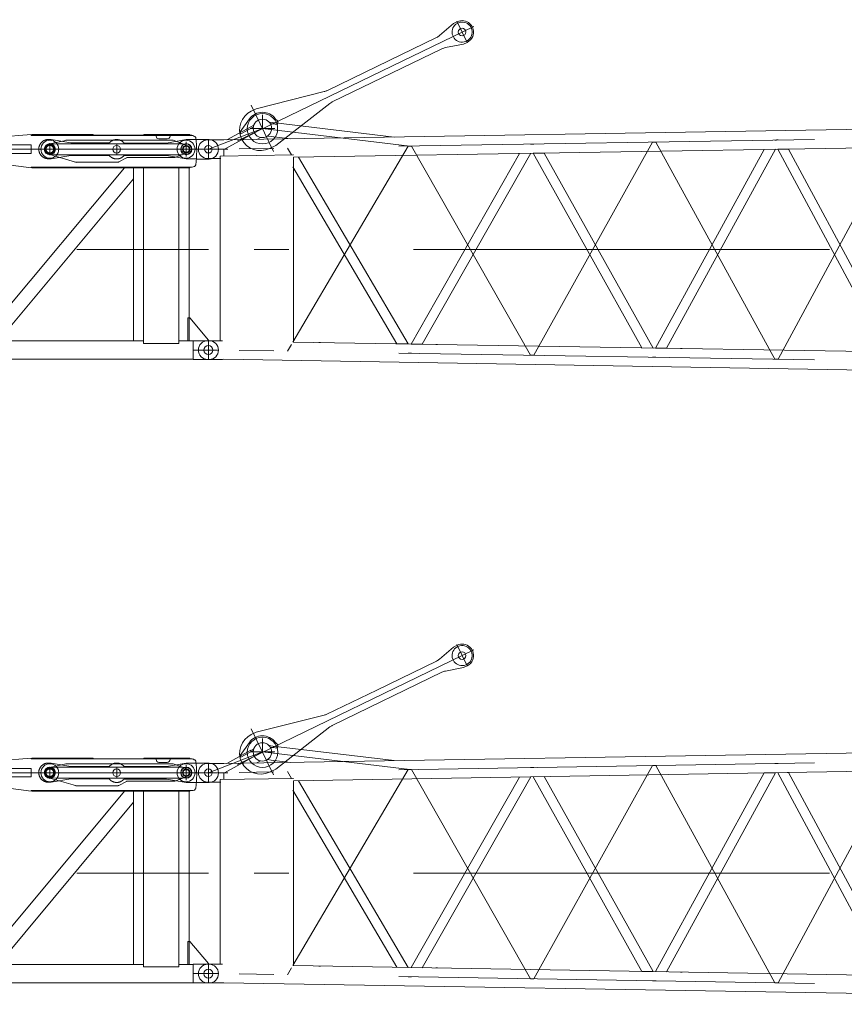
# Model space of a CAD drawing. Extents: x 8365 to 131642, y 1960 to 79602.
# Tile 28 of 121: x 42429 to 48377, y 18524 to 25630. Entities that reach past the tile are written whole.
import ezdxf

# ---------------------------------------------------------------- set-up
doc = ezdxf.new("R2010")
doc.units = 0
doc.header["$LTSCALE"] = 100
doc.header["$MEASUREMENT"] = 0
doc.linetypes.add('CENTER', pattern=[50.5, 30, -9, 2.5, -9])
doc.linetypes.add('HIDDEN', pattern=[12.6, 8.4, -4.2])
doc.layers.add('11', color=7, linetype='Continuous')

# ---------------------------------------------------------------- blocks, each defined once
blk = doc.blocks.new('*G69')
at = {"layer": '11', "color": 7, "linetype": 'Continuous', "lineweight": 9}
for p, q in [((53208.7, 20416.4), (43901.7, 20261.6)), ((44086.1, 20413.7), (44018.2, 20319.9)), ((44291.6, 20397.3), (44272.6, 20415.3)), ((44288.7, 20373.2), (44291.6, 20397.3)), ((44096.4, 20356.5), (43922.8, 20261.9)), ((44025.3, 20306.9), (44113.6, 20355)), ((44090.3, 20353.2), (44117.5, 20368)), ((44113.6, 20355), (44115.3, 20361.7)), ((44115.3, 20361.7), (44117, 20368)), ((44254.1, 20387.3), (44228.6, 20390.3)), ((44236, 20379.6), (44288.7, 20373.2)), ((44254.1, 20387.3), (45130.2, 20282)), ((43790.4, 20262.5), (43785.4, 20262.5)), ((43890.8, 20262.5), (43790.4, 20262.5)), ((43878.7, 20262.5), (43872.9, 20262.5)), ((43901.7, 20261.6), (43890.8, 20262.5)), ((44018.2, 20319.9), (44020.6, 20315.5)), ((44020.6, 20315.5), (44025.3, 20306.9)), ((44139.7, 20265.5), (44166.2, 20280)), ((44216.5, 20289.5), (44242, 20286.4)), ((44382.2, 20269.6), (44242, 20286.4)), ((44404.9, 20136.9), (53208.6, 20283.4)), ((43901.9, 20195), (43901.9, 20146.2)), ((47014.9, 18759.6), (47799.4, 20193.4)), ((47879.9, 20194.7), (47094, 18758.3)), ((47799.4, 20193.4), (47879.9, 20194.7)), ((47975.2, 20196.3), (47896.4, 20195)), ((47896.4, 20195), (48682.2, 18731.9)), ((48762.4, 18730.5), (47975.2, 20196.3)), ((43790.4, 20127.5), (43785.4, 20127.5)), ((43873.9, 20127.5), (43790.4, 20127.5)), ((43873.9, 20127.5), (43872.9, 20127.5)), ((43878.7, 20127.5), (43873.9, 20127.5)), ((43874.5, 20145.7), (44398.9, 20154.2)), ((43874.5, 20127.5), (43874.5, 20145.7)), ((43874.5, 18812.5), (43874.5, 20127.5)), ((44398.9, 20154.2), (44404.9, 20154.2)), ((44404.9, 20136.9), (44404.9, 18803.1)), ((44404.9, 20136.9), (44404.9, 20136.9)), ((44439.3, 20137.5), (45231.9, 18789.3)), ((45251.9, 18789), (46033.6, 20164)), ((46114.9, 20165.4), (45331.7, 18787.7)), ((46133.4, 20165.7), (46212.8, 20167)), ((46916.5, 18761.3), (46133.4, 20165.7)), ((46212.8, 20167), (46997.4, 18759.9)), ((45149.9, 18790.7), (44398.9, 20068.1)), ((43790.4, 18812.5), (43785.4, 18812.5)), ((43790.4, 18812.5), (43795.4, 18812.5)), ((43874.5, 18812.5), (43790.4, 18812.5)), ((43874.5, 18812.5), (43872.9, 18812.5)), ((43878.7, 18812.5), (43874.5, 18812.5)), ((43890.9, 18812.5), (43874.5, 18812.5)), ((43874.5, 18812.5), (43874.5, 18812.5)), ((43890.8, 18812.2), (43890.8, 18812.5)), ((43890.9, 18812.2), (43890.9, 18812.5)), ((44398.9, 18803.2), (44398.9, 18803.2)), ((53208.6, 18656.6), (44404.9, 18803.1)), ((44598.9, 18799.9), (44586.9, 18799.9)), ((45231.9, 18789.3), (45149.9, 18790.7)), ((45331.7, 18787.7), (45251.9, 18789)), ((45443.5, 18785.9), (45431.5, 18785.9)), ((46997.4, 18759.9), (46916.5, 18761.3)), ((47094, 18758.3), (47014.9, 18759.6)), ((47207.5, 18756.5), (47195.5, 18756.5)), ((43790.4, 18677.5), (43785.4, 18677.5)), ((43890.8, 18677.5), (43790.4, 18677.5)), ((43878.7, 18677.5), (43872.9, 18677.5)), ((43901.7, 18678.4), (43890.8, 18677.5)), ((53208.7, 18523.5), (43901.7, 18678.4))]:
    blk.add_line(p, q, dxfattribs=at)
at = {"layer": '11', "color": 7, "linetype": 'CENTER', "lineweight": 9}
for p, q in [((44180.4, 20345), (44180.4, 20442.4)), ((43790.4, 20195), (44180.4, 20345)), ((53211.9, 20350), (43898.5, 20195)), ((43905.4, 20195.1), (44180.4, 20345)), ((44092.4, 20345), (44268.4, 20345)), ((45242.4, 20217.4), (44180.3, 20345)), ((43790.4, 20261.5), (43790.4, 20128.5)), ((47876.4, 20261.2), (47888.4, 20261.2)), ((47888.4, 20261.4), (47900.4, 20261.4)), ((47900.4, 18678.6), (48758.4, 20275.9)), ((43660.4, 20195), (43745.2, 20195)), ((43718.9, 20195), (43707.2, 20195)), ((43790.4, 20195), (43718.9, 20195)), ((43901.9, 20195), (43790.4, 20195)), ((44389, 20154), (44360.4, 20202.7)), ((45230.4, 20217.4), (44399.1, 18803.2)), ((45242.4, 20217.4), (45230.4, 20217.4)), ((45254.4, 20217.6), (45242.4, 20217.6)), ((46112.4, 18707.9), (45254.4, 20217.6)), ((46124.4, 20232), (46112.4, 20232)), ((46124.4, 20232), (46136.4, 20232)), ((46136.4, 18707.9), (46994.4, 20246.5)), ((46994.4, 20246.5), (47006.4, 20246.5)), ((47006.4, 20246.7), (47018.4, 20246.7)), ((47018.4, 20246.7), (47876.4, 18678.8)), ((53320.4, 19470), (43790.4, 19470)), ((43790.4, 18678.5), (43790.4, 18811.5)), ((44388.9, 18785.8), (44360.4, 18737.3)), ((43862.9, 18745), (43678.9, 18745)), ((43718.9, 18745), (43707.2, 18745)), ((53211.9, 18590), (43898.5, 18745)), ((45242.4, 18722.6), (45230.4, 18722.6)), ((45254.4, 18722.4), (45242.4, 18722.4)), ((46124.4, 18707.9), (46112.4, 18707.9)), ((46124.4, 18707.9), (46136.4, 18707.9)), ((46994.4, 18693.5), (47006.4, 18693.5)), ((47006.4, 18693.3), (47018.4, 18693.3)), ((47876.4, 18678.8), (47888.4, 18678.8)), ((47888.4, 18678.6), (47900.4, 18678.6))]:
    blk.add_line(p, q, dxfattribs=at)
at = {"layer": '11', "color": 7, "linetype": 'Continuous', "lineweight": 9}
for points in [[(43795.4, 20127.5), (43796.3, 20127.5), (43797.2, 20127.5), (43798, 20127.5), (43798.9, 20127.5), (43799.8, 20127.5), (43800.7, 20127.5), (43801.6, 20127.5), (43802.5, 20127.5), (43803.4, 20127.5), (43804.3, 20127.5)], [(43795.4, 18812.5), (43796.3, 18812.5), (43797.2, 18812.5), (43798, 18812.5), (43798.9, 18812.5), (43799.8, 18812.5), (43800.7, 18812.5), (43801.6, 18812.5), (43802.5, 18812.5), (43803.4, 18812.5), (43804.3, 18812.5)]]:
    blk.add_lwpolyline(points, dxfattribs=at)
for centre, radius in [((44179.9, 20345), 66.5), ((43790.4, 20195), 27.5), ((43790.4, 18745), 32.5)]:
    blk.add_circle(centre, radius, dxfattribs=at)
for centre, radius, start, end in [((44179.9, 20345), 116.3, 37.15145, 143.82034), ((44179.3, 20344.8), 66.5, 31.53473, 43.36391), ((43785.4, 20195), 67.5, 90, 180), ((43785.4, 20195), 67.5, 180, -89.99741), ((43785.4, 18745), 67.5, 90, -179.98187), ((43785.4, 18745), 67.5, 180, -90)]:
    blk.add_arc(centre, radius, start, end, dxfattribs=at)
blk = doc.blocks.new('*G70')
at = {"layer": '11', "color": 7, "linetype": 'CENTER', "lineweight": 9}
for p, q in [((44180.4, 24845), (44180.4, 24942.3)), ((43790.4, 24695), (44180.4, 24845)), ((53211.9, 24850), (43898.5, 24695)), ((43905.4, 24695.1), (44180.4, 24845)), ((44092.4, 24845), (44268.4, 24845)), ((45242.4, 24717.3), (44180.3, 24844.9)), ((43790.4, 24761.5), (43790.4, 24628.5)), ((46124.4, 24732), (46112.4, 24732)), ((46124.4, 24732), (46136.4, 24732)), ((46136.4, 23207.9), (46994.4, 24746.5)), ((46994.4, 24746.5), (47006.4, 24746.5)), ((47006.4, 24746.7), (47018.4, 24746.7)), ((47018.4, 24746.7), (47876.4, 23178.8)), ((47876.4, 24761.2), (47888.4, 24761.2)), ((47888.4, 24761.4), (47900.4, 24761.4)), ((47900.4, 23178.6), (48758.4, 24775.8)), ((43660.4, 24695), (43745.2, 24695)), ((43718.9, 24695), (43707.2, 24695)), ((43790.4, 24695), (43718.9, 24695)), ((43901.9, 24695), (43790.4, 24695)), ((44389, 24654), (44360.4, 24702.7)), ((45230.4, 24717.3), (44399.1, 23303.1)), ((45242.4, 24717.3), (45230.4, 24717.3)), ((45254.4, 24717.5), (45242.4, 24717.5)), ((46112.4, 23207.9), (45254.4, 24717.5)), ((53320.4, 23970), (43790.4, 23970)), ((43790.4, 23178.5), (43790.4, 23311.5)), ((43862.9, 23245), (43678.9, 23245)), ((43718.9, 23245), (43707.2, 23245)), ((53211.9, 23090), (43898.5, 23245)), ((44388.9, 23285.8), (44360.4, 23237.3)), ((45242.4, 23222.6), (45230.4, 23222.6)), ((45254.4, 23222.4), (45242.4, 23222.4)), ((46124.4, 23207.9), (46112.4, 23207.9)), ((46124.4, 23207.9), (46136.4, 23207.9)), ((46994.4, 23193.4), (47006.4, 23193.4)), ((47006.4, 23193.2), (47018.4, 23193.2)), ((47876.4, 23178.8), (47888.4, 23178.8)), ((47888.4, 23178.6), (47900.4, 23178.6))]:
    blk.add_line(p, q, dxfattribs=at)
at = {"layer": '11', "color": 7, "linetype": 'Continuous', "lineweight": 9}
for p, q in [((53208.7, 24916.4), (43901.7, 24761.5)), ((44086.1, 24913.7), (44018.2, 24819.9)), ((44254.1, 24887.2), (44228.6, 24890.3)), ((44236, 24879.5), (44288.7, 24873.2)), ((44254.1, 24887.2), (45130.2, 24782)), ((44291.6, 24897.2), (44272.6, 24915.2)), ((44288.7, 24873.2), (44291.6, 24897.2)), ((44096.4, 24856.5), (43922.8, 24761.9)), ((44018.2, 24819.9), (44020.6, 24815.5)), ((44020.6, 24815.5), (44025.3, 24806.9)), ((44025.3, 24806.9), (44113.6, 24855)), ((44090.3, 24853.1), (44117.5, 24868)), ((44113.6, 24855), (44115.3, 24861.7)), ((44115.3, 24861.7), (44117, 24868)), ((43790.4, 24762.5), (43785.4, 24762.5)), ((43890.8, 24762.5), (43790.4, 24762.5)), ((43878.7, 24762.5), (43872.9, 24762.5)), ((43901.7, 24761.5), (43890.8, 24762.5)), ((44139.7, 24765.5), (44166.2, 24779.9)), ((44216.5, 24789.4), (44242, 24786.4)), ((44382.2, 24769.5), (44242, 24786.4)), ((44404.9, 24636.9), (53208.6, 24783.4)), ((43901.9, 24695), (43901.9, 24646.2)), ((45251.9, 23288.9), (46033.6, 24664)), ((46114.9, 24665.3), (45331.7, 23287.6)), ((46133.4, 24665.6), (46212.8, 24667)), ((46916.5, 23261.2), (46133.4, 24665.6)), ((46212.8, 24667), (46997.4, 23259.9)), ((47014.9, 23259.6), (47799.4, 24693.4)), ((47879.9, 24694.7), (47094, 23258.3)), ((47799.4, 24693.4), (47879.9, 24694.7)), ((47975.2, 24696.3), (47896.4, 24695)), ((47896.4, 24695), (48682.2, 23231.8)), ((48762.4, 23230.5), (47975.2, 24696.3)), ((43790.4, 24627.5), (43785.4, 24627.5)), ((43873.9, 24627.5), (43790.4, 24627.5)), ((43873.9, 24627.5), (43872.9, 24627.5)), ((43878.7, 24627.5), (43873.9, 24627.5)), ((43874.5, 24645.7), (44398.9, 24654.1)), ((43874.5, 24627.5), (43874.5, 24645.7)), ((43874.5, 23312.5), (43874.5, 24627.5)), ((44398.9, 24654.1), (44404.9, 24654.1)), ((44404.9, 24636.9), (44404.9, 23303)), ((44404.9, 24636.9), (44404.9, 24636.9)), ((44439.3, 24637.4), (45231.9, 23289.3)), ((45149.9, 23290.6), (44398.9, 24568.1)), ((43790.4, 23312.4), (43785.4, 23312.4)), ((43790.4, 23312.5), (43795.4, 23312.5)), ((43874.5, 23312.4), (43790.4, 23312.4)), ((43874.5, 23312.4), (43872.9, 23312.4)), ((43878.7, 23312.5), (43874.5, 23312.5)), ((43890.9, 23312.5), (43874.5, 23312.5)), ((43874.5, 23312.5), (43874.5, 23312.4)), ((43890.8, 23312.2), (43890.8, 23312.5)), ((43890.9, 23312.2), (43890.9, 23312.5)), ((44398.9, 23303.2), (44398.9, 23303.1)), ((53208.6, 23156.5), (44404.9, 23303)), ((44598.9, 23299.9), (44586.9, 23299.9)), ((45231.9, 23289.3), (45149.9, 23290.6)), ((45331.7, 23287.6), (45251.9, 23288.9)), ((45443.5, 23285.9), (45431.5, 23285.9)), ((46997.4, 23259.9), (46916.5, 23261.2)), ((47094, 23258.3), (47014.9, 23259.6)), ((47207.5, 23256.5), (47195.5, 23256.5)), ((43790.4, 23177.5), (43785.4, 23177.5)), ((43890.8, 23177.5), (43790.4, 23177.5)), ((43878.7, 23177.5), (43872.9, 23177.5)), ((43901.7, 23178.4), (43890.8, 23177.5)), ((53208.7, 23023.5), (43901.7, 23178.4))]:
    blk.add_line(p, q, dxfattribs=at)
for points in [[(43795.4, 24627.5), (43796.3, 24627.5), (43797.2, 24627.5), (43798, 24627.5), (43798.9, 24627.5), (43799.8, 24627.5), (43800.7, 24627.5), (43801.6, 24627.5), (43802.5, 24627.5), (43803.4, 24627.5), (43804.3, 24627.5)], [(43795.4, 23312.5), (43796.3, 23312.5), (43797.2, 23312.5), (43798, 23312.5), (43798.9, 23312.5), (43799.8, 23312.5), (43800.7, 23312.5), (43801.6, 23312.5), (43802.5, 23312.5), (43803.4, 23312.5), (43804.3, 23312.5)]]:
    blk.add_lwpolyline(points, dxfattribs=at)
for centre, radius in [((44179.9, 24845), 66.5), ((43790.4, 24695), 27.5), ((43790.4, 23245), 32.5)]:
    blk.add_circle(centre, radius, dxfattribs=at)
for centre, radius, start, end in [((44179.9, 24845), 116.3, 37.15145, 143.82034), ((44179.3, 24844.8), 66.5, 31.53473, 43.36391), ((43785.4, 24695), 67.5, 90, 180), ((43785.4, 24695), 67.5, 180, -89.99741), ((43785.4, 23245), 67.5, 90, -179.98187), ((43785.4, 23245), 67.5, 180, -90)]:
    blk.add_arc(centre, radius, start, end, dxfattribs=at)
blk = doc.blocks.new('*G74')
at = {"layer": '11', "color": 7, "linetype": 'Continuous', "lineweight": 9}
for p, q in [((43656.5, 24800), (43325.2, 24800)), ((43325.2, 24800), (43325.2, 24795)), ((43656.5, 24795), (43656.5, 24800)), ((42089, 24767.8), (42512.2, 24799.8)), ((42512.2, 24799.8), (42512.2, 24794.9)), ((42512.9, 24794.9), (43672.9, 24794.9)), ((42959.2, 24799.9), (42517.9, 24799.9)), ((42517.9, 24799.9), (42517.9, 24794.9)), ((42517.9, 24794.9), (42959.2, 24794.9)), ((42646.4, 24732.1), (42692.9, 24734.6)), ((42646.4, 24727.5), (42646.4, 24732.1)), ((42692.9, 24734.6), (43602.1, 24734.6)), ((42959.2, 24794.9), (42959.2, 24799.9)), ((42959.2, 24795), (42959.2, 24797.9)), ((42959.2, 24797.9), (42962.2, 24795)), ((42959.2, 24797.8), (42959.2, 24797.9)), ((42959.2, 24796.6), (42959.2, 24797.3)), ((42959.2, 24795.5), (42960.4, 24796.7)), ((42962.2, 24795), (42959.2, 24795)), ((42960.7, 24796.4), (42959.3, 24795)), ((42959.5, 24797.6), (42959.5, 24797.2)), ((42959.9, 24795), (42961, 24796.1)), ((42960.1, 24797), (42960.1, 24796)), ((42961.1, 24795), (42961.1, 24795.5)), ((42961.3, 24795.8), (42961.3, 24795)), ((42961.9, 24795.2), (42961.9, 24795)), ((43325.2, 24795), (43656.5, 24795)), ((43413.5, 24794.9), (43413.5, 24789.8)), ((43433.5, 24769.8), (43493.5, 24769.8)), ((43513.5, 24789.8), (43513.5, 24794.9)), ((43580.1, 24737.2), (43585, 24735.9)), ((43602.1, 24734.6), (43630.3, 24724.3)), ((42512.9, 24725.5), (42071.2, 24725.5)), ((42210.3, 24664.5), (42512.9, 24664.5)), ((42512.9, 24664.5), (42512.9, 24725.5)), ((42646.4, 24657.8), (42646.4, 24662.5)), ((42693.6, 24655), (42646.4, 24657.8)), ((43630.3, 24665.7), (43604.6, 24656.2)), ((43604.6, 24656.2), (43612.5, 24659.1)), ((43630.3, 24724.3), (43630.3, 24717.5)), ((43630.3, 24724.3), (43630.3, 24717.5)), ((43630.3, 24672.5), (43630.3, 24665.7)), ((42511.3, 24560.8), (42229.6, 24597.9)), ((43596, 24655), (42693.6, 24655)), ((42839.2, 24600), (42815.1, 24606.9)), ((43013.8, 24600.5), (43113.8, 24600.5)), ((43577.4, 24655), (43596, 24655)), ((43184.2, 24560.6), (42197.3, 23377.5)), ((42512, 24565.8), (42511.3, 24560.8)), ((43673, 24565.6), (42512.9, 24565.6)), ((42517.9, 24560.6), (42517.9, 24565.6)), ((42517.9, 24565.6), (43656.4, 24565.6)), ((43656.4, 24560.6), (42517.9, 24560.6)), ((43250.3, 24560.6), (43184.2, 24560.6)), ((43250.3, 24481.3), (43250.3, 24560.6)), ((43351.9, 24560.6), (43250.3, 24560.6)), ((43250.3, 24560.6), (43250.3, 23311.5)), ((43322.6, 23293.2), (43322.6, 24560.6)), ((43322.6, 24560.6), (43577.8, 24560.6)), ((43650.3, 24560.6), (43548.7, 24560.6)), ((43577.8, 24560.6), (43577.8, 23293.2)), ((43650.3, 23311.5), (43650.3, 24560.6)), ((43656.4, 24565.6), (43656.4, 24560.6)), ((42274.5, 23311.5), (43250.3, 24481.3)), ((43657.3, 23477.5), (43642.3, 23477.5)), ((43642.3, 23477.5), (43642.3, 23311.5)), ((43790.4, 23317.5), (43657.3, 23477.5)), ((43251.3, 23311.5), (37899.9, 23311.5)), ((42733, 23311.5), (42721, 23311.5)), ((43250.3, 23311.5), (43322.6, 23311.5)), ((43577.8, 23311.5), (43650.3, 23311.5)), ((43642.3, 23311.5), (43680.9, 23311.5)), ((43680.9, 23311.5), (43651.3, 23311.5)), ((43680.9, 23312.5), (43790.4, 23312.5)), ((43680.9, 23311.5), (43680.9, 23312.5)), ((43680.9, 23177.5), (43680.9, 23311.5)), ((43790.4, 23312.5), (43790.4, 23317.5)), ((43790.4, 23312.5), (43795.4, 23312.5)), ((43577.8, 23293.2), (43322.6, 23293.2)), ((37899.9, 23178.5), (43680.9, 23178.5)), ((43680.9, 23177.5), (43790.4, 23177.5))]:
    blk.add_line(p, q, dxfattribs=at)
at = {"layer": '11', "color": 7, "linetype": 'HIDDEN', "lineweight": 9}
for p, q in [((43671.2, 24795), (42510.3, 24795)), ((42512.9, 24794.9), (42517.9, 24794.9)), ((42761.4, 24758.8), (42646.4, 24733.2)), ((42646.4, 24733.2), (42646.4, 24727.9)), ((43535.9, 24760), (42767.9, 24760)), ((43630.3, 24724.3), (43535.9, 24760)), ((42646.6, 24662.5), (42646.6, 24656.4)), ((43547.3, 24635.1), (43630.3, 24665.7)), ((43630.3, 24717.5), (43630.3, 24724.3)), ((43630.3, 24665.7), (43630.3, 24672.5)), ((42646.6, 24656.4), (42832.3, 24601.9)), ((42839.2, 24600.6), (43135.7, 24600.6)), ((43145.1, 24603.7), (43198.7, 24632.7)), ((43208.3, 24635.1), (43547.3, 24635.1)), ((42517.9, 24565.6), (42512.9, 24565.6)), ((43496.3, 23970), (43406.3, 23970)), ((43486.3, 23970), (43416.3, 23970)), ((43416.3, 23970), (43486.3, 23970))]:
    blk.add_line(p, q, dxfattribs=at)
at = {"layer": '11', "color": 7, "linetype": 'CENTER', "lineweight": 9}
for p, q in [((42646.4, 24651), (42646.4, 24737.6)), ((43128.5, 24655.5), (43128.5, 24732.5)), ((43630.3, 24695), (43630.3, 24737.5)), ((43630.4, 24642.3), (43630.4, 24748.4)), ((37790.4, 24695), (43790.4, 24695)), ((42011.2, 24695), (43930, 24695)), ((42623.8, 24695), (42190.1, 24695)), ((43742.6, 24695), (42623.8, 24695)), ((42646.4, 24686.3), (42646.4, 24711.3)), ((42646.4, 24682.2), (42646.4, 24709.9)), ((43630.3, 24684), (43630.3, 24704.1)), ((43630.3, 24692.8), (43630.3, 24697.1)), ((43630.3, 24695), (43630.3, 24657.5)), ((43630.4, 24692.8), (43630.4, 24697.1)), ((43667.8, 24695), (43742.6, 24695)), ((37790.4, 23970), (43790.4, 23970)), ((43790.4, 23312.5), (43790.4, 23177.5)), ((43862.9, 23245), (43678.9, 23245)), ((43790.4, 23306.7), (43790.4, 23189.1))]:
    blk.add_line(p, q, dxfattribs=at)
at = {"layer": '11', "color": 7, "linetype": 'Continuous', "lineweight": 9}
blk.add_lwpolyline([(43672.9, 24794.9), (43677.6, 24793.3), (43681.7, 24791.7), (43685.5, 24790.1), (43688.7, 24788.4), (43691.6, 24786.8), (43694, 24785.2), (43696.1, 24783.5), (43697.7, 24781.8), (43699, 24780.1), (43699.8, 24778.3)], dxfattribs=at)
at = {"layer": '11', "color": 7, "linetype": 'HIDDEN', "lineweight": 9}
blk.add_lwpolyline([(43135.7, 24600.6), (43136.7, 24600.8), (43137.6, 24601), (43138.6, 24601.2), (43139.6, 24601.4), (43140.6, 24601.7), (43141.5, 24602), (43142.5, 24602.4), (43143.4, 24602.8), (43144.3, 24603.2), (43145.1, 24603.7)], dxfattribs=at)
at = {"layer": '11', "color": 7, "linetype": 'Continuous', "lineweight": 9}
for centre, radius in [((42646.4, 24695), 65), ((42646.4, 24694.9), 40), ((42646.4, 24694.9), 40), ((42646.4, 24694.9), 38), ((43628.7, 24695), 65), ((43630.4, 24695), 40), ((43630.4, 24695), 40), ((43630.4, 24695), 38), ((43128.5, 24694.6), 27.5), ((43630.4, 24694.3), 27.5)]:
    blk.add_circle(centre, radius, dxfattribs=at)
at = {"layer": '11', "color": 7, "linetype": 'CENTER', "lineweight": 9}
for centre, radius in [((42646.4, 24695), 32.5), ((43630.3, 24695), 22.5)]:
    blk.add_circle(centre, radius, dxfattribs=at)
at = {"layer": '11', "color": 7, "linetype": 'HIDDEN', "lineweight": 9}
blk.add_circle((42646.4, 24695), 27.5, dxfattribs=at)
for centre, radius, start, end in [((42768, 24739.9), 20.1, 90, 109.13646), ((42646.6, 24695.2), 32.7, 90.38233, -90.00244), ((43630.3, 24695), 22.5, -90, 90), ((42839.2, 24620.7), 20, -109.99475, -89.99823), ((43208.3, 24615.1), 20, 90, 118.40984)]:
    blk.add_arc(centre, radius, start, end, dxfattribs=at)
at = {"layer": '11', "color": 7, "linetype": 'Continuous', "lineweight": 9}
for centre, radius, start, end in [((43433.5, 24789.8), 20, 180, -90.02621), ((43493.5, 24789.8), 20, -90, 0.01749), ((42921.9, 24680.2), 784, -7.18536, 7.18518), ((42646.4, 24695), 32.5, 90, -90), ((43630.3, 24695), 22.5, -90, 90), ((43596, 24685), 30, -90, -73.35593), ((43596, 24685.1), 30.1, -90, -73.42239), ((43673, 24595.6), 30, -90, -26.49203), ((43795.4, 23245), 67.5, 0, 90), ((43795.4, 23245), 67.5, -90, 0)]:
    blk.add_arc(centre, radius, start, end, dxfattribs=at)
blk = doc.blocks.new('*G75')
at = {"layer": '11', "color": 7, "linetype": 'Continuous', "lineweight": 9}
for p, q in [((42089, 20267.8), (42512.2, 20299.9)), ((42512.2, 20299.9), (42512.2, 20294.9)), ((42512.9, 20294.9), (43672.9, 20294.9)), ((42959.2, 20299.9), (42517.9, 20299.9)), ((42517.9, 20299.9), (42517.9, 20294.9)), ((42517.9, 20294.9), (42959.2, 20294.9)), ((42959.2, 20294.9), (42959.2, 20299.9)), ((42959.2, 20295), (42959.2, 20298)), ((42959.2, 20298), (42962.2, 20295)), ((42959.2, 20297.9), (42959.2, 20297.9)), ((42959.2, 20296.7), (42959.2, 20297.3)), ((42959.2, 20295.5), (42960.4, 20296.7)), ((42962.2, 20295), (42959.2, 20295)), ((42960.7, 20296.4), (42959.3, 20295)), ((42959.5, 20297.6), (42959.5, 20297.3)), ((42959.9, 20295), (42961, 20296.1)), ((42960.1, 20297), (42960.1, 20296.1)), ((42961.1, 20295), (42961.1, 20295.5)), ((42961.3, 20295.8), (42961.3, 20295)), ((42961.9, 20295.2), (42961.9, 20295)), ((43656.5, 20300), (43325.2, 20300)), ((43325.2, 20300), (43325.2, 20295)), ((43325.2, 20295), (43656.5, 20295)), ((43413.5, 20295), (43413.5, 20289.8)), ((43433.5, 20269.8), (43493.5, 20269.8)), ((43513.5, 20289.8), (43513.5, 20295)), ((43656.5, 20295), (43656.5, 20300)), ((42512.9, 20225.5), (42071.2, 20225.5)), ((42512.9, 20164.5), (42512.9, 20225.5)), ((42646.4, 20232.1), (42692.9, 20234.7)), ((42646.4, 20227.5), (42646.4, 20232.1)), ((42692.9, 20234.7), (43602.1, 20234.7)), ((43580.1, 20237.2), (43585, 20235.9)), ((43602.1, 20234.7), (43630.3, 20224.3)), ((43630.3, 20224.3), (43630.3, 20217.5)), ((43630.3, 20224.3), (43630.3, 20217.5)), ((42210.3, 20164.5), (42512.9, 20164.5)), ((42646.4, 20157.8), (42646.4, 20162.5)), ((42693.6, 20155), (42646.4, 20157.8)), ((43596, 20155), (42693.6, 20155)), ((43577.4, 20155), (43596, 20155)), ((43630.3, 20165.7), (43604.6, 20156.3)), ((43604.6, 20156.3), (43612.5, 20159.2)), ((43630.3, 20172.5), (43630.3, 20165.7)), ((43184.2, 20060.7), (42197.3, 18877.6)), ((42511.3, 20060.8), (42229.6, 20097.9)), ((42512, 20065.8), (42511.3, 20060.8)), ((43673, 20065.6), (42512.9, 20065.6)), ((42517.9, 20060.7), (42517.9, 20065.6)), ((42517.9, 20065.6), (43656.4, 20065.6)), ((43656.4, 20060.7), (42517.9, 20060.7)), ((42839.2, 20100), (42815.1, 20106.9)), ((43013.8, 20100.5), (43113.8, 20100.5)), ((43250.3, 20060.7), (43184.2, 20060.7)), ((43250.3, 19981.4), (43250.3, 20060.7)), ((43351.9, 20060.7), (43250.3, 20060.7)), ((43250.3, 20060.7), (43250.3, 18811.5)), ((43322.6, 18793.2), (43322.6, 20060.7)), ((43322.6, 20060.7), (43577.8, 20060.7)), ((43650.3, 20060.7), (43548.7, 20060.7)), ((43577.8, 20060.7), (43577.8, 18793.2)), ((43650.3, 18811.5), (43650.3, 20060.7)), ((43656.4, 20065.6), (43656.4, 20060.7)), ((42274.5, 18811.5), (43250.3, 19981.4)), ((43657.3, 18977.5), (43642.3, 18977.5)), ((43642.3, 18977.5), (43642.3, 18811.5)), ((43790.4, 18817.5), (43657.3, 18977.5)), ((43251.3, 18811.5), (37899.9, 18811.5)), ((42733, 18811.5), (42721, 18811.5)), ((43250.3, 18811.5), (43322.6, 18811.5)), ((43577.8, 18793.2), (43322.6, 18793.2)), ((43577.8, 18811.5), (43650.3, 18811.5)), ((43642.3, 18811.5), (43680.9, 18811.5)), ((43680.9, 18811.5), (43651.3, 18811.5)), ((43680.9, 18812.5), (43790.4, 18812.5)), ((43680.9, 18811.5), (43680.9, 18812.5)), ((43680.9, 18677.5), (43680.9, 18811.5)), ((43790.4, 18812.5), (43790.4, 18817.5)), ((43790.4, 18812.5), (43795.4, 18812.5)), ((37899.9, 18678.5), (43680.9, 18678.5)), ((43680.9, 18677.5), (43790.4, 18677.5))]:
    blk.add_line(p, q, dxfattribs=at)
at = {"layer": '11', "color": 7, "linetype": 'HIDDEN', "lineweight": 9}
for p, q in [((43671.2, 20295), (42510.3, 20295)), ((42512.9, 20294.9), (42517.9, 20294.9)), ((42761.4, 20258.9), (42646.4, 20233.3)), ((43535.9, 20260), (42767.9, 20260)), ((43630.3, 20224.3), (43535.9, 20260)), ((42646.4, 20233.3), (42646.4, 20227.9)), ((43630.3, 20217.5), (43630.3, 20224.3)), ((42646.6, 20162.5), (42646.6, 20156.4)), ((42646.6, 20156.4), (42832.3, 20101.9)), ((43145.1, 20103.7), (43198.7, 20132.7)), ((43208.3, 20135.1), (43547.3, 20135.1)), ((43547.3, 20135.1), (43630.3, 20165.7)), ((43630.3, 20165.7), (43630.3, 20172.5)), ((42517.9, 20065.6), (42512.9, 20065.6)), ((42839.2, 20100.7), (43135.7, 20100.7)), ((43496.3, 19470), (43406.3, 19470)), ((43486.3, 19470), (43416.3, 19470)), ((43416.3, 19470), (43486.3, 19470))]:
    blk.add_line(p, q, dxfattribs=at)
at = {"layer": '11', "color": 7, "linetype": 'CENTER', "lineweight": 9}
for p, q in [((37790.4, 20195), (43790.4, 20195)), ((42011.2, 20195), (43930, 20195)), ((42623.8, 20195), (42190.1, 20195)), ((43742.6, 20195), (42623.8, 20195)), ((42646.4, 20151.1), (42646.4, 20237.6)), ((42646.4, 20186.3), (42646.4, 20211.3)), ((42646.4, 20182.3), (42646.4, 20210)), ((43128.5, 20155.6), (43128.5, 20232.5)), ((43630.3, 20195), (43630.3, 20237.5)), ((43630.3, 20184.1), (43630.3, 20204.1)), ((43630.3, 20192.8), (43630.3, 20197.1)), ((43630.3, 20195), (43630.3, 20157.5)), ((43630.4, 20142.3), (43630.4, 20248.5)), ((43630.4, 20192.8), (43630.4, 20197.1)), ((43667.8, 20195), (43742.6, 20195)), ((37790.4, 19470), (43790.4, 19470)), ((43790.4, 18812.5), (43790.4, 18677.5)), ((43790.4, 18806.7), (43790.4, 18689.1)), ((43862.9, 18745), (43678.9, 18745))]:
    blk.add_line(p, q, dxfattribs=at)
at = {"layer": '11', "color": 7, "linetype": 'Continuous', "lineweight": 9}
blk.add_lwpolyline([(43672.9, 20294.9), (43677.6, 20293.3), (43681.7, 20291.7), (43685.5, 20290.1), (43688.7, 20288.5), (43691.6, 20286.9), (43694, 20285.2), (43696.1, 20283.6), (43697.7, 20281.9), (43699, 20280.1), (43699.8, 20278.3)], dxfattribs=at)
at = {"layer": '11', "color": 7, "linetype": 'HIDDEN', "lineweight": 9}
blk.add_lwpolyline([(43135.7, 20100.7), (43136.7, 20100.8), (43137.6, 20101), (43138.6, 20101.2), (43139.6, 20101.5), (43140.6, 20101.8), (43141.5, 20102.1), (43142.5, 20102.4), (43143.4, 20102.8), (43144.3, 20103.3), (43145.1, 20103.7)], dxfattribs=at)
at = {"layer": '11', "color": 7, "linetype": 'Continuous', "lineweight": 9}
for centre, radius in [((42646.4, 20195), 65), ((43628.7, 20195), 65), ((42646.4, 20194.9), 40), ((42646.4, 20194.9), 40), ((42646.4, 20194.9), 38), ((43128.5, 20194.7), 27.5), ((43630.4, 20195), 40), ((43630.4, 20195), 40), ((43630.4, 20195), 38), ((43630.4, 20194.4), 27.5)]:
    blk.add_circle(centre, radius, dxfattribs=at)
at = {"layer": '11', "color": 7, "linetype": 'CENTER', "lineweight": 9}
for centre, radius in [((42646.4, 20195), 32.5), ((43630.3, 20195), 22.5)]:
    blk.add_circle(centre, radius, dxfattribs=at)
at = {"layer": '11', "color": 7, "linetype": 'HIDDEN', "lineweight": 9}
blk.add_circle((42646.4, 20195), 27.5, dxfattribs=at)
for centre, radius, start, end in [((42768, 20239.9), 20.1, 90, 109.13646), ((42646.6, 20195.2), 32.7, 90.38233, -90.00244), ((43630.3, 20195), 22.5, -90, 90), ((43208.3, 20115.1), 20, 90, 118.40984), ((42839.2, 20120.7), 20, -109.99475, -89.99823)]:
    blk.add_arc(centre, radius, start, end, dxfattribs=at)
at = {"layer": '11', "color": 7, "linetype": 'Continuous', "lineweight": 9}
for centre, radius, start, end in [((43433.5, 20289.8), 20, 180, -90.02621), ((43493.5, 20289.8), 20, -90, 0.01749), ((42921.9, 20180.3), 784, -7.18536, 7.18518), ((42646.4, 20195), 32.5, 90, -90), ((43630.3, 20195), 22.5, -90, 90), ((43596, 20185), 30, -90, -73.35593), ((43596, 20185.1), 30.1, -90, -73.42239), ((43673, 20095.6), 30, -90, -26.49203), ((43795.4, 18745), 67.5, 0, 90), ((43795.4, 18745), 67.5, -90, 0)]:
    blk.add_arc(centre, radius, start, end, dxfattribs=at)
blk = doc.blocks.new('*G82')
at = {"layer": '11', "color": 7, "linetype": 'HIDDEN', "lineweight": 9}
for p, q in [((42635.8, 20264.9), (42656.4, 20264.9)), ((42656.4, 20264.9), (42798, 20239.8)), ((43488.5, 20239.6), (43630.5, 20264.3)), ((43630.5, 20264.3), (43701.5, 20264.3)), ((42798, 20239.8), (43075, 20239.8)), ((43182.1, 20239.6), (43488.5, 20239.6)), ((42656.4, 20126.2), (42636.4, 20126.2)), ((42797.9, 20149.8), (42656.4, 20126.2)), ((43074.9, 20149.7), (42797.9, 20149.7)), ((43488.5, 20149.4), (43182.1, 20149.4)), ((43630.4, 20124.2), (43488.5, 20149.4)), ((43704, 20124.2), (43630.4, 20124.2))]:
    blk.add_line(p, q, dxfattribs=at)
at = {"layer": '11', "color": 7, "linetype": 'Continuous', "lineweight": 9}
for p, q in [((43701.5, 20264.3), (43795.4, 20264.3)), ((43795.4, 20124.2), (43704, 20124.2))]:
    blk.add_line(p, q, dxfattribs=at)
at = {"layer": '11', "color": 7, "linetype": 'CENTER', "lineweight": 9}
for p, q in [((43790.4, 20256.6), (43790.4, 20139.1)), ((43790.4, 20142), (43790.4, 20250.2))]:
    blk.add_line(p, q, dxfattribs=at)
at = {"layer": '11', "color": 7, "linetype": 'HIDDEN', "lineweight": 9}
for centre, radius, start, end in [((42635.8, 20195.6), 69.3, 90, -89.52087), ((43128.5, 20194.6), 70, 40.00082, 139.81624), ((43128.5, 20194.6), 70, -140.01358, -40.17761)]:
    blk.add_arc(centre, radius, start, end, dxfattribs=at)
at = {"layer": '11', "color": 7, "linetype": 'Continuous', "lineweight": 9}
blk.add_arc((43792.8, 20194.2), 70.1, -87.93555, 87.8656, dxfattribs=at)
blk = doc.blocks.new('*G81')
at = {"layer": '11', "color": 7, "linetype": 'CENTER', "lineweight": 9}
for p, q in [((42438.3, 20195), (43790.4, 20195)), ((42438.3, 20195), (43930, 20195)), ((43742.6, 20195), (42623.8, 20195)), ((42646.4, 20151.1), (42646.4, 20237.6)), ((42646.4, 20186.3), (42646.4, 20211.3)), ((42646.4, 20182.3), (42646.4, 20210)), ((43128.5, 20155.6), (43128.5, 20232.5)), ((43630.3, 20195), (43630.3, 20237.5)), ((43630.3, 20184.1), (43630.3, 20204.1)), ((43630.3, 20192.8), (43630.3, 20197.1)), ((43630.3, 20195), (43630.3, 20157.5)), ((43630.4, 20142.3), (43630.4, 20248.5)), ((43630.4, 20192.8), (43630.4, 20197.1))]:
    blk.add_line(p, q, dxfattribs=at)
at = {"layer": '11', "color": 7, "linetype": 'Continuous', "lineweight": 9}
blk.add_circle((43128.5, 20194.7), 27.5, dxfattribs=at)
at = {"layer": '11', "color": 7, "linetype": 'CENTER', "lineweight": 9}
blk.add_circle((43630.3, 20195), 22.5, dxfattribs=at)
at = {"layer": '11', "color": 7, "linetype": 'Continuous', "lineweight": 9}
blk.add_arc((43630.3, 20195), 22.5, -90, 90, dxfattribs=at)
at = {"layer": '11', "color": 7, "linetype": 'HIDDEN', "lineweight": 9}
blk.add_arc((43630.3, 20195), 22.5, -90, 90, dxfattribs=at)
at = {"color": 7, "linetype": 'Continuous', "lineweight": 9}
blk.add_blockref('*G82', (0, 0), dxfattribs=at)
blk = doc.blocks.new('*G84')
at = {"layer": '11', "color": 7, "linetype": 'HIDDEN', "lineweight": 9}
for p, q in [((42635.8, 24764.9), (42656.4, 24764.9)), ((42656.4, 24764.9), (42798, 24739.8)), ((42798, 24739.8), (43075, 24739.8)), ((43182.1, 24739.6), (43488.5, 24739.6)), ((43488.5, 24739.6), (43630.5, 24764.3)), ((43630.5, 24764.3), (43701.5, 24764.3)), ((42656.4, 24626.2), (42636.4, 24626.2)), ((42797.9, 24649.8), (42656.4, 24626.2)), ((43074.9, 24649.6), (42797.9, 24649.6)), ((43488.5, 24649.4), (43182.1, 24649.4)), ((43630.4, 24624.2), (43488.5, 24649.4)), ((43704, 24624.2), (43630.4, 24624.2))]:
    blk.add_line(p, q, dxfattribs=at)
at = {"layer": '11', "color": 7, "linetype": 'Continuous', "lineweight": 9}
for p, q in [((43701.5, 24764.3), (43795.4, 24764.3)), ((43795.4, 24624.1), (43704, 24624.1))]:
    blk.add_line(p, q, dxfattribs=at)
at = {"layer": '11', "color": 7, "linetype": 'CENTER', "lineweight": 9}
for p, q in [((43790.4, 24756.6), (43790.4, 24639)), ((43790.4, 24642), (43790.4, 24750.2))]:
    blk.add_line(p, q, dxfattribs=at)
at = {"layer": '11', "color": 7, "linetype": 'HIDDEN', "lineweight": 9}
for centre, radius, start, end in [((42635.8, 24695.5), 69.3, 90, -89.52087), ((43128.5, 24694.6), 70, 40.00082, 139.81624), ((43128.5, 24694.6), 70, -140.01358, -40.17761)]:
    blk.add_arc(centre, radius, start, end, dxfattribs=at)
at = {"layer": '11', "color": 7, "linetype": 'Continuous', "lineweight": 9}
blk.add_arc((43792.8, 24694.2), 70.1, -87.93555, 87.8656, dxfattribs=at)
blk = doc.blocks.new('*G83')
at = {"layer": '11', "color": 7, "linetype": 'CENTER', "lineweight": 9}
for p, q in [((42646.4, 24651), (42646.4, 24737.6)), ((43128.5, 24655.5), (43128.5, 24732.5)), ((43630.3, 24695), (43630.3, 24737.5)), ((43630.4, 24642.3), (43630.4, 24748.4)), ((42438.3, 24695), (43790.4, 24695)), ((42438.3, 24695), (43930, 24695)), ((43742.6, 24695), (42623.8, 24695)), ((42646.4, 24686.3), (42646.4, 24711.3)), ((42646.4, 24682.2), (42646.4, 24709.9)), ((43630.3, 24684), (43630.3, 24704.1)), ((43630.3, 24692.8), (43630.3, 24697.1)), ((43630.3, 24695), (43630.3, 24657.5)), ((43630.4, 24692.8), (43630.4, 24697.1))]:
    blk.add_line(p, q, dxfattribs=at)
at = {"layer": '11', "color": 7, "linetype": 'Continuous', "lineweight": 9}
blk.add_circle((43128.5, 24694.6), 27.5, dxfattribs=at)
at = {"layer": '11', "color": 7, "linetype": 'CENTER', "lineweight": 9}
blk.add_circle((43630.3, 24695), 22.5, dxfattribs=at)
at = {"layer": '11', "color": 7, "linetype": 'Continuous', "lineweight": 9}
blk.add_arc((43630.3, 24695), 22.5, -90, 90, dxfattribs=at)
at = {"layer": '11', "color": 7, "linetype": 'HIDDEN', "lineweight": 9}
blk.add_arc((43630.3, 24695), 22.5, -90, 90, dxfattribs=at)
at = {"color": 7, "linetype": 'Continuous', "lineweight": 9}
blk.add_blockref('*G84', (0, 0), dxfattribs=at)
blk = doc.blocks.new('*G149')
at = {"layer": '11', "color": 7, "linetype": 'Continuous', "lineweight": 9}
for p, q in [((45557.2, 25601.5), (45457.6, 25515.3)), ((45584.2, 25614.6), (45557.2, 25601.5)), ((45582, 25619.1), (45656.2, 25466.1)), ((44000.8, 24755.2), (45704.8, 25581.4)), ((45435.8, 25501), (45004.5, 25291.9)), ((45499.8, 25428.2), (45629.2, 25453)), ((45629.2, 25453), (45656.2, 25466.1)), ((44683.7, 25035.9), (45475, 25420)), ((45004.5, 25291.9), (44644.3, 25117.2)), ((44624.7, 25110.1), (44134.7, 24986.8)), ((44275.4, 24721.7), (44665.8, 25025.2)), ((44665.8, 25025.2), (44679.9, 25034.4)), ((44679.9, 25034.4), (44683.7, 25035.9)), ((44098.2, 25011.5), (44259.4, 24679.2)), ((44134.7, 24986.8), (44099.6, 24969.8)), ((44230.5, 24699.8), (44275.4, 24721.7))]:
    blk.add_line(p, q, dxfattribs=at)
for centre, radius in [((45620.2, 25540.4), 27.5), ((44180.2, 24842.3), 109.5)]:
    blk.add_circle(centre, radius, dxfattribs=at)
for centre, radius, start, end in [((45620.2, 25540.2), 72.4, -30.63067, -106.52728), ((45620.2, 25540.4), 82.5, -22.492, 115.86707), ((45392.2, 25590.9), 100, -64.13741, -49.13332), ((45620.2, 25540.2), 72.4, -106.52459, -30.62801), ((45620.2, 25540.2), 82.4, -64.13876, -22.42553), ((45518.7, 25330), 100, 100.87122, 115.868), ((44600.7, 25207.1), 99.9, -76.13433, -64.1264), ((44165, 24834.8), 150, 115.86534, -64.13583)]:
    blk.add_arc(centre, radius, start, end, dxfattribs=at)
blk = doc.blocks.new('*G150')
at = {"layer": '11', "color": 7, "linetype": 'Continuous', "lineweight": 9}
for p, q in [((45584.2, 21114.7), (45557.2, 21101.6)), ((45582.1, 21119.2), (45656.2, 20966.2)), ((44000.9, 20255.3), (45704.9, 21081.5)), ((45557.2, 21101.6), (45457.6, 21015.4)), ((45435.8, 21001), (45004.6, 20791.9)), ((45629.2, 20953.1), (45656.2, 20966.2)), ((44683.8, 20535.9), (45475.1, 20920)), ((45499.9, 20928.3), (45629.2, 20953.1)), ((45004.6, 20791.9), (44644.4, 20617.3)), ((44624.7, 20610.2), (44134.8, 20486.9)), ((44098.3, 20511.6), (44259.4, 20179.3)), ((44134.8, 20486.9), (44099.6, 20469.8)), ((44275.5, 20221.7), (44665.9, 20525.3)), ((44665.9, 20525.3), (44680, 20534.4)), ((44680, 20534.4), (44683.8, 20535.9)), ((44230.5, 20199.9), (44275.5, 20221.7))]:
    blk.add_line(p, q, dxfattribs=at)
for centre, radius in [((45620.2, 21040.4), 27.5), ((44180.3, 20342.3), 109.5)]:
    blk.add_circle(centre, radius, dxfattribs=at)
for centre, radius, start, end in [((45620.3, 21040.3), 72.4, -30.63067, -106.52728), ((45620.2, 21040.4), 82.5, -22.492, 115.86707), ((45392.2, 21091), 100, -64.13741, -49.13332), ((45620.3, 21040.3), 72.4, -106.52459, -30.62801), ((45620.3, 21040.3), 82.4, -64.13876, -22.42553), ((45518.7, 20830), 100, 100.87122, 115.868), ((44600.8, 20707.2), 99.9, -76.13433, -64.1264), ((44165.1, 20334.9), 150, 115.86534, -64.13583)]:
    blk.add_arc(centre, radius, start, end, dxfattribs=at)

msp = doc.modelspace()

# ---------------------------------------------------------------- block references
at = {"color": 7, "linetype": 'Continuous', "lineweight": 9}
for name in ['*G149', '*G70', '*G74', '*G83', '*G150', '*G69', '*G75', '*G81']:
    msp.add_blockref(name, (0, 0), dxfattribs=at)

doc.saveas('drawing.dxf')
